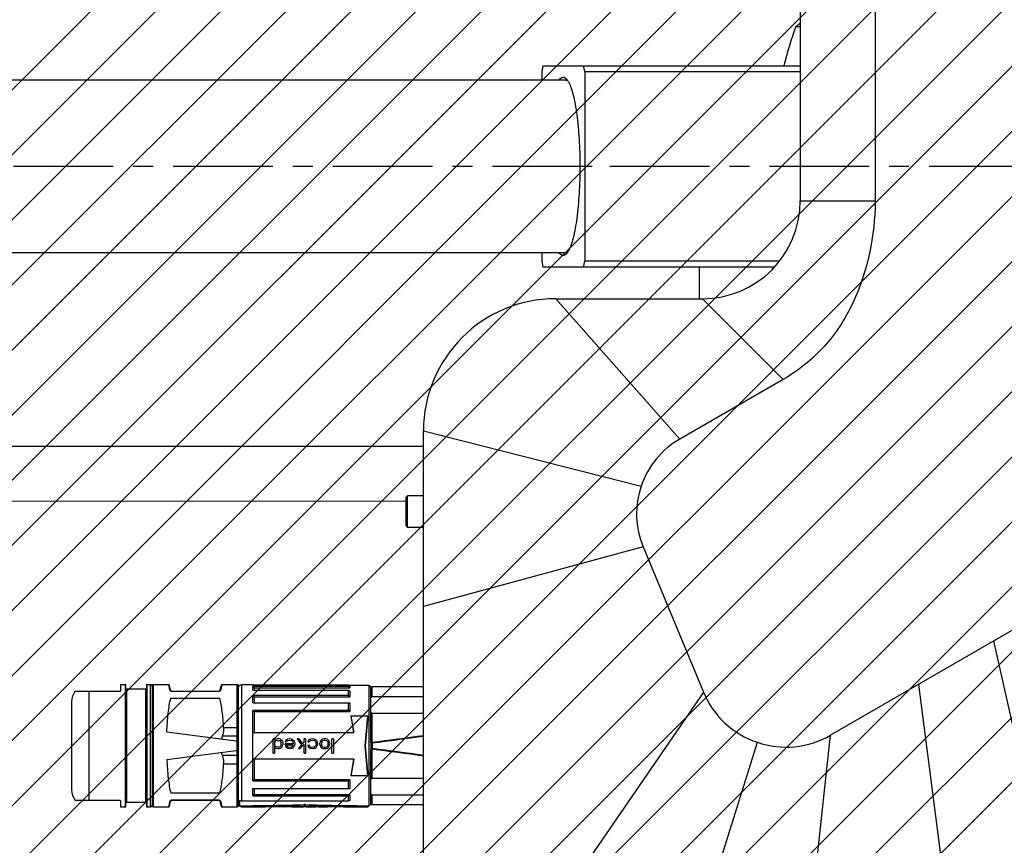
# Model space of a CAD drawing. Header units: millimetres. Extents: x 0 to 2550, y 0 to 1188.
# Tile 190 of 218: x 1365 to 1468, y 823 to 909. Entities that reach past the tile are written whole.
import ezdxf

# ---------------------------------------------------------------- set-up
doc = ezdxf.new("R2010")
doc.units = ezdxf.units.MM
doc.header["$LTSCALE"] = 46.255
doc.linetypes.add('CENTER', pattern=[0.6, 0.375, -0.075, 0.075, -0.075])
doc.linetypes.add('PHANTOM', pattern=[0.8, 0.45, -0.05, 0.1, -0.05, 0.1, -0.05])
doc.layers.get('0').update_dxf_attribs({"linetype": 'CONTINUOUS'})
for name, color, linetype in [('1613603_PBL259', 7, 'CONTINUOUS'), ('DEFAULT_1', 7, 'CENTER'), ('DEFAULT_3', 7, 'PHANTOM'), ('M2000801_PBL248', 7, 'CONTINUOUS'), ('M2100102_PBL284', 7, 'CONTINUOUS'), ('M2200104_PBL282', 7, 'CONTINUOUS'), ('M2200301_PBL310', 7, 'CONTINUOUS'), ('M2300301_PBL293', 7, 'CONTINUOUS'), ('M2410102_PBL290', 7, 'CONTINUOUS'), ('P9140503_BOLT_PBL281', 7, 'CONTINUOUS'), ('ST-8EP1N8AW400S_PBL277', 7, 'CONTINUOUS')]:
    doc.layers.add(name, color=color, linetype=linetype)

# ---------------------------------------------------------------- blocks, each defined once
blk = doc.blocks.new('DD')
at = {"color": 134, "linetype": 'Continuous'}
for p, q in [((737.15, 1415.97), (1101.22, 1780.04)), ((739.54, 1407.04), (1110.14, 1777.65)), ((742.15, 1398.35), (1118.84, 1775.04)), ((744.98, 1389.87), (1127.32, 1772.21)), ((748.02, 1381.59), (1135.6, 1769.17)), ((751.26, 1373.51), (1143.68, 1765.93)), ((754.68, 1365.62), (1151.57, 1762.51)), ((758.29, 1357.92), (1159.27, 1758.89)), ((762.08, 1350.4), (1166.79, 1755.11)), ((766.05, 1343.05), (1174.14, 1751.14)), ((770.18, 1335.87), (1181.32, 1747.01)), ((774.48, 1328.85), (1188.34, 1742.71)), ((778.94, 1322), (1195.19, 1738.25)), ((783.56, 1315.31), (1201.88, 1733.63)), ((788.34, 1308.77), (1208.42, 1728.85)), ((793.27, 1302.39), (1214.8, 1723.92)), ((798.36, 1296.16), (1221.02, 1718.83)), ((803.6, 1290.09), (1227.1, 1713.59)), ((808.99, 1284.17), (1233.02, 1708.2)), ((814.54, 1278.4), (1238.79, 1702.65)), ((820.23, 1272.78), (1244.41, 1696.96)), ((826.08, 1267.31), (1249.88, 1691.11)), ((832.07, 1261.99), (1255.2, 1685.12)), ((838.22, 1256.83), (1260.36, 1678.97)), ((844.52, 1251.82), (1265.37, 1672.67)), ((850.98, 1246.96), (1270.23, 1666.21)), ((857.59, 1242.26), (1274.93, 1659.6))]:
    blk.add_line(p, q, dxfattribs=at)
at = {"layer": '1613603_PBL259', "color": 7}
for p, q in [((842.45, 1399.03), (842.45, 1397.88)), ((842.45, 1399.03), (843.3, 1399.03)), ((843.4, 1377.83), (843.4, 1398.93)), ((846.85, 1398.23), (843.5, 1398.23)), ((846.95, 1398.93), (846.95, 1377.83)), ((847.05, 1399.03), (847.65, 1399.03)), ((847.95, 1398.83), (847.95, 1377.93)), ((848.15, 1399.03), (850.78, 1399.03)), ((851.16, 1398.03), (850.98, 1398.87)), ((859.92, 1398.87), (859.73, 1398.03)), ((860.11, 1399.03), (862.75, 1399.03)), ((862.95, 1398.74), (863.45, 1399.03)), ((862.95, 1377.93), (862.95, 1398.83)), ((863.45, 1399.03), (863.45, 1378.72)), ((863.45, 1399.03), (865.45, 1399.03)), ((865.49, 1398.98), (865.45, 1399.03)), ((865.45, 1398.98), (865.45, 1399.03)), ((865.45, 1398.98), (882.1, 1398.98)), ((865.45, 1398.03), (865.45, 1398.66)), ((882.1, 1398.66), (865.45, 1398.66)), ((865.45, 1398.66), (865.65, 1398.45)), ((865.65, 1398.45), (865.65, 1398.03)), ((865.65, 1398.45), (882.3, 1398.45)), ((882.1, 1398.98), (882.3, 1398.79)), ((882.1, 1398.66), (882.1, 1398.98)), ((882.3, 1398.45), (882.1, 1398.66)), ((882.23, 1398.86), (882.26, 1398.83)), ((885.65, 1398.83), (882.26, 1398.83)), ((882.3, 1398.79), (882.3, 1398.45)), ((885.65, 1377.94), (885.65, 1398.83)), ((885.65, 1398.83), (885.95, 1398.53)), ((885.95, 1389), (885.95, 1398.53)), ((834.59, 1397.88), (842.45, 1397.88)), ((851.18, 1396.64), (859.72, 1396.64)), ((851.36, 1397.88), (859.54, 1397.88)), ((865.45, 1398.03), (882.1, 1398.03)), ((865.45, 1395.81), (865.45, 1397.1)), ((882.1, 1397.1), (865.45, 1397.1)), ((865.45, 1397.1), (865.65, 1396.9)), ((865.65, 1396.9), (865.65, 1395.81)), ((865.65, 1396.9), (882.3, 1396.9)), ((882.1, 1397.1), (882.1, 1398.03)), ((882.1, 1398.03), (882.3, 1397.87)), ((882.3, 1396.9), (882.1, 1397.1)), ((882.3, 1397.87), (882.3, 1396.9)), ((833.95, 1396.03), (833.95, 1380.73)), ((865.45, 1395.81), (882.3, 1395.81)), ((882.1, 1394.49), (882.1, 1395.81)), ((882.3, 1395.81), (882.3, 1394.32)), ((865.45, 1382.27), (865.45, 1394.49)), ((882.1, 1394.49), (865.45, 1394.49)), ((865.45, 1394.49), (865.65, 1394.32)), ((865.65, 1394.32), (865.65, 1390.69)), ((865.65, 1394.32), (882.3, 1394.32)), ((882.3, 1394.32), (882.1, 1394.49)), ((882.5, 1393.6), (883.01, 1390.69)), ((882.5, 1393.6), (885.41, 1393.6)), ((883.02, 1390.69), (882.52, 1393.6)), ((885.41, 1393.6), (884.95, 1388.38)), ((884.95, 1388.38), (885.42, 1393.6)), ((862.95, 1389.13), (850.5, 1390.76)), ((865.45, 1390.69), (883.02, 1390.69)), ((868.98, 1387.08), (868.98, 1389.58)), ((869.24, 1389.58), (868.98, 1389.58)), ((869.24, 1389.58), (869.24, 1389.26)), ((869.71, 1389.58), (869.5, 1389.52)), ((870.02, 1389.58), (869.71, 1389.58)), ((870.23, 1389.52), (870.02, 1389.58)), ((871.85, 1389.58), (871.48, 1389.52)), ((872.16, 1389.52), (871.85, 1389.58)), ((873.15, 1389.58), (873.93, 1388.56)), ((873.46, 1389.58), (873.15, 1389.58)), ((873.46, 1389.58), (874.08, 1388.72)), ((874.35, 1388.99), (874.35, 1389.58)), ((874.61, 1389.58), (874.35, 1389.58)), ((874.61, 1389.58), (874.61, 1387.08)), ((875.8, 1389.58), (875.44, 1389.52)), ((876.12, 1389.52), (875.8, 1389.58)), ((877.73, 1389.58), (877.52, 1389.52)), ((878.15, 1389.58), (877.73, 1389.58)), ((878.36, 1389.52), (878.15, 1389.58)), ((879.19, 1387.08), (879.19, 1389.58)), ((879.45, 1389.58), (879.19, 1389.58)), ((879.45, 1389.58), (879.45, 1387.08)), ((862.75, 1387.6), (862.75, 1389.15)), ((869.29, 1389.36), (869.24, 1389.26)), ((869.35, 1389.15), (869.24, 1388.99)), ((869.24, 1388.99), (869.24, 1388.46)), ((869.35, 1388.3), (869.24, 1388.46)), ((869.24, 1388.19), (869.29, 1388.09)), ((869.24, 1388.19), (869.24, 1387.08)), ((869.4, 1389.47), (869.29, 1389.36)), ((869.29, 1388.09), (869.4, 1387.98)), ((869.35, 1389.15), (869.5, 1389.26)), ((869.5, 1388.19), (869.35, 1388.3)), ((869.5, 1389.52), (869.4, 1389.47)), ((869.4, 1387.98), (869.5, 1387.93)), ((869.5, 1389.26), (869.71, 1389.31)), ((869.71, 1388.14), (869.5, 1388.19)), ((869.5, 1387.93), (869.71, 1387.87)), ((869.71, 1389.31), (869.92, 1389.31)), ((870.02, 1388.14), (869.71, 1388.14)), ((869.71, 1387.87), (870.02, 1387.87)), ((869.92, 1389.31), (870.13, 1389.26)), ((870.23, 1388.25), (870.02, 1388.14)), ((870.02, 1387.87), (870.23, 1387.93)), ((870.13, 1389.26), (870.28, 1389.15)), ((870.39, 1389.42), (870.23, 1389.52)), ((870.33, 1388.41), (870.23, 1388.25)), ((870.23, 1387.93), (870.39, 1388.03)), ((870.28, 1389.15), (870.39, 1388.88)), ((870.39, 1388.56), (870.33, 1388.41)), ((870.39, 1389.42), (870.54, 1389.26)), ((870.39, 1388.56), (870.39, 1388.88)), ((870.39, 1388.03), (870.54, 1388.19)), ((870.54, 1389.26), (870.6, 1389.15)), ((870.54, 1388.19), (870.6, 1388.3)), ((870.6, 1389.15), (870.65, 1388.94)), ((870.6, 1388.3), (870.65, 1388.51)), ((870.65, 1388.94), (870.65, 1388.51)), ((871.12, 1389.26), (871.06, 1389.04)), ((871.06, 1389.04), (871.32, 1389.04)), ((871.06, 1388.51), (871.06, 1388.72)), ((872.47, 1388.72), (871.06, 1388.72)), ((871.06, 1388.51), (871.12, 1388.3)), ((871.27, 1389.42), (871.12, 1389.26)), ((871.12, 1388.3), (871.27, 1388.09)), ((871.48, 1389.52), (871.27, 1389.42)), ((871.27, 1388.09), (871.53, 1387.93)), ((871.38, 1389.2), (871.32, 1389.04)), ((871.32, 1388.51), (871.32, 1388.41)), ((871.32, 1388.51), (872.42, 1388.51)), ((871.43, 1388.25), (871.32, 1388.41)), ((871.38, 1389.2), (871.53, 1389.31)), ((871.58, 1388.14), (871.43, 1388.25)), ((871.53, 1389.31), (871.9, 1389.36)), ((871.53, 1387.93), (871.85, 1387.87)), ((871.9, 1388.09), (871.58, 1388.14)), ((871.85, 1387.87), (872.16, 1387.93)), ((871.9, 1389.36), (872.11, 1389.31)), ((872.11, 1388.14), (871.9, 1388.09)), ((872.11, 1389.31), (872.21, 1389.26)), ((872.21, 1388.19), (872.11, 1388.14)), ((872.31, 1389.47), (872.16, 1389.52)), ((872.16, 1387.93), (872.31, 1387.98)), ((872.21, 1389.26), (872.37, 1389.1)), ((872.37, 1388.35), (872.21, 1388.19)), ((872.47, 1389.36), (872.31, 1389.47)), ((872.31, 1387.98), (872.47, 1388.09)), ((872.37, 1389.1), (872.42, 1388.99)), ((872.42, 1388.46), (872.37, 1388.35)), ((872.42, 1388.99), (872.47, 1388.83)), ((872.42, 1388.51), (872.42, 1388.46)), ((872.47, 1389.36), (872.57, 1389.26)), ((872.47, 1388.83), (872.47, 1388.72)), ((872.47, 1388.09), (872.57, 1388.19)), ((872.57, 1389.26), (872.68, 1389.04)), ((872.57, 1388.19), (872.68, 1388.41)), ((872.68, 1389.04), (872.73, 1388.72)), ((872.73, 1388.72), (872.68, 1388.41)), ((873.93, 1388.56), (873.36, 1387.87)), ((873.36, 1387.87), (873.67, 1387.87)), ((874.35, 1388.67), (873.67, 1387.87)), ((874.35, 1388.99), (874.08, 1388.72)), ((874.35, 1387.08), (874.35, 1388.67)), ((875.07, 1389.26), (875.02, 1389.04)), ((875.02, 1389.04), (875.28, 1389.04)), ((875.02, 1388.41), (875.07, 1388.19)), ((875.28, 1388.41), (875.02, 1388.41)), ((875.23, 1389.42), (875.07, 1389.26)), ((875.07, 1388.19), (875.23, 1388.03)), ((875.44, 1389.52), (875.23, 1389.42)), ((875.23, 1388.03), (875.44, 1387.93)), ((875.33, 1389.2), (875.28, 1389.04)), ((875.33, 1388.25), (875.28, 1388.41)), ((875.33, 1389.2), (875.49, 1389.31)), ((875.49, 1388.14), (875.33, 1388.25)), ((875.44, 1387.93), (875.8, 1387.87)), ((875.49, 1389.31), (875.86, 1389.36)), ((875.86, 1388.09), (875.49, 1388.14)), ((875.8, 1387.87), (876.12, 1387.93)), ((875.86, 1389.36), (876.17, 1389.26)), ((876.06, 1388.14), (875.86, 1388.09)), ((876.17, 1388.19), (876.06, 1388.14)), ((876.27, 1389.47), (876.12, 1389.52)), ((876.12, 1387.93), (876.27, 1387.98)), ((876.17, 1389.26), (876.32, 1389.1)), ((876.32, 1388.35), (876.17, 1388.19)), ((876.43, 1389.36), (876.27, 1389.47)), ((876.27, 1387.98), (876.43, 1388.09)), ((876.32, 1389.1), (876.43, 1388.83)), ((876.38, 1388.46), (876.32, 1388.35)), ((876.43, 1388.67), (876.38, 1388.46)), ((876.43, 1389.36), (876.53, 1389.26)), ((876.43, 1388.67), (876.43, 1388.83)), ((876.43, 1388.09), (876.53, 1388.19)), ((876.53, 1389.26), (876.64, 1389.04)), ((876.53, 1388.19), (876.64, 1388.41)), ((876.64, 1389.04), (876.69, 1388.72)), ((876.69, 1388.72), (876.64, 1388.41)), ((877.21, 1389.2), (877.11, 1388.83)), ((877.11, 1388.62), (877.11, 1388.83)), ((877.11, 1388.62), (877.16, 1388.41)), ((877.16, 1388.41), (877.21, 1388.25)), ((877.31, 1389.36), (877.21, 1389.2)), ((877.21, 1388.25), (877.31, 1388.09)), ((877.42, 1389.47), (877.31, 1389.36)), ((877.31, 1388.09), (877.42, 1387.98)), ((877.42, 1389.04), (877.37, 1388.83)), ((877.37, 1388.83), (877.37, 1388.62)), ((877.42, 1388.41), (877.37, 1388.62)), ((877.52, 1389.52), (877.42, 1389.47)), ((877.52, 1389.2), (877.42, 1389.04)), ((877.52, 1388.25), (877.42, 1388.41)), ((877.42, 1387.98), (877.52, 1387.93)), ((877.63, 1389.31), (877.52, 1389.2)), ((877.63, 1388.14), (877.52, 1388.25)), ((877.52, 1387.93), (877.73, 1387.87)), ((877.63, 1389.31), (877.83, 1389.36)), ((877.83, 1388.09), (877.63, 1388.14)), ((877.73, 1387.87), (878.15, 1387.87)), ((877.83, 1389.36), (878.04, 1389.36)), ((878.04, 1388.09), (877.83, 1388.09)), ((878.04, 1389.36), (878.25, 1389.31)), ((878.25, 1388.14), (878.04, 1388.09)), ((878.15, 1387.87), (878.36, 1387.93)), ((878.25, 1389.31), (878.36, 1389.2)), ((878.36, 1388.25), (878.25, 1388.14)), ((878.46, 1389.47), (878.36, 1389.52)), ((878.36, 1389.2), (878.46, 1389.04)), ((878.46, 1388.41), (878.36, 1388.25)), ((878.36, 1387.93), (878.46, 1387.98)), ((878.46, 1389.47), (878.56, 1389.36)), ((878.46, 1389.04), (878.51, 1388.83)), ((878.51, 1388.62), (878.46, 1388.41)), ((878.46, 1387.98), (878.56, 1388.09)), ((878.51, 1388.62), (878.51, 1388.83)), ((878.56, 1389.36), (878.67, 1389.2)), ((878.56, 1388.09), (878.67, 1388.25)), ((878.67, 1389.2), (878.77, 1388.83)), ((878.67, 1388.25), (878.72, 1388.41)), ((878.72, 1388.41), (878.77, 1388.62)), ((878.77, 1388.83), (878.77, 1388.62)), ((885.42, 1383.15), (884.95, 1388.38)), ((884.95, 1388.38), (885.41, 1383.15)), ((850.5, 1385.99), (862.95, 1387.63)), ((868.98, 1387.08), (869.24, 1387.08)), ((874.35, 1387.08), (874.61, 1387.08)), ((879.19, 1387.08), (879.45, 1387.08)), ((885.95, 1378.23), (885.95, 1387.75)), ((883.02, 1386.06), (865.45, 1386.06)), ((865.65, 1386.06), (865.65, 1382.43)), ((883.01, 1386.06), (882.5, 1383.15)), ((882.52, 1383.15), (883.02, 1386.06)), ((885.42, 1383.15), (882.5, 1383.15)), ((865.65, 1382.43), (865.45, 1382.27)), ((865.45, 1382.27), (882.1, 1382.27)), ((882.3, 1382.43), (865.65, 1382.43)), ((882.1, 1382.27), (882.3, 1382.43)), ((882.1, 1380.94), (882.1, 1382.27)), ((882.3, 1382.43), (882.3, 1380.94)), ((859.72, 1380.11), (851.18, 1380.11)), ((865.45, 1379.65), (865.45, 1380.94)), ((865.45, 1380.94), (882.3, 1380.94)), ((865.65, 1379.85), (865.45, 1379.65)), ((865.45, 1379.65), (882.1, 1379.65)), ((865.65, 1380.94), (865.65, 1379.85)), ((882.3, 1379.85), (865.65, 1379.85)), ((882.1, 1379.65), (882.3, 1379.85)), ((882.1, 1378.72), (882.1, 1379.65)), ((882.3, 1379.85), (882.3, 1378.88)), ((842.45, 1378.88), (834.59, 1378.88)), ((842.45, 1378.88), (842.45, 1377.73)), ((842.45, 1377.73), (843.3, 1377.73)), ((846.85, 1378.53), (843.5, 1378.53)), ((847.05, 1377.73), (847.65, 1377.73)), ((848.15, 1377.73), (850.78, 1377.73)), ((850.98, 1377.88), (851.16, 1378.72)), ((859.54, 1378.88), (851.36, 1378.88)), ((859.73, 1378.72), (859.92, 1377.88)), ((860.11, 1377.73), (862.75, 1377.73)), ((862.95, 1378.01), (863.45, 1377.73)), ((863.1, 1378.88), (863.1, 1377.94)), ((863.45, 1378.72), (863.1, 1378.88)), ((863.1, 1377.94), (863.45, 1377.74)), ((882.1, 1378.72), (863.45, 1378.72)), ((863.45, 1377.74), (863.45, 1377.73)), ((870.74, 1377.73), (863.45, 1377.73)), ((870.74, 1377.73), (870.74, 1377.74)), ((871, 1377.74), (870.74, 1377.74)), ((871, 1377.74), (871, 1377.73)), ((871.94, 1377.73), (871, 1377.73)), ((871.94, 1377.73), (871.94, 1377.74)), ((872.2, 1377.74), (871.94, 1377.74)), ((872.2, 1377.74), (872.2, 1377.73)), ((872.2, 1377.73), (872.88, 1377.73)), ((872.88, 1377.73), (872.88, 1377.73)), ((872.93, 1377.74), (872.93, 1377.73)), ((873.08, 1377.74), (873.08, 1377.73)), ((873.66, 1377.73), (873.08, 1377.73)), ((873.45, 1377.74), (873.45, 1377.73)), ((873.66, 1377.74), (873.66, 1377.73)), ((873.76, 1377.74), (873.76, 1377.73)), ((873.92, 1377.74), (873.92, 1377.73)), ((873.97, 1377.73), (873.97, 1377.73)), ((873.97, 1377.73), (873.97, 1377.73)), ((874.23, 1377.73), (874.24, 1377.73)), ((874.71, 1377.73), (874.24, 1377.73)), ((874.35, 1378.15), (874.35, 1377.91)), ((874.55, 1378.15), (874.35, 1378.15)), ((874.35, 1377.91), (874.55, 1377.91)), ((874.55, 1378.15), (874.55, 1377.91)), ((874.96, 1377.73), (874.96, 1377.73)), ((875.01, 1377.73), (875.01, 1377.73)), ((875.06, 1377.74), (875.06, 1377.73)), ((875.22, 1377.74), (875.22, 1377.73)), ((875.64, 1377.74), (875.32, 1377.74)), ((875.43, 1377.74), (875.43, 1377.73)), ((875.43, 1377.73), (875.64, 1377.73)), ((875.64, 1377.74), (875.64, 1377.73)), ((875.85, 1377.74), (875.85, 1377.73)), ((876, 1377.74), (876, 1377.73)), ((876.11, 1377.73), (876.11, 1377.82)), ((876.37, 1377.82), (876.11, 1377.82)), ((876.11, 1377.78), (876.37, 1377.78)), ((876.37, 1377.82), (876.37, 1377.73)), ((876.82, 1377.73), (876.37, 1377.73)), ((877.04, 1377.74), (877.04, 1377.73)), ((877.08, 1377.73), (877.1, 1377.73)), ((877.1, 1377.74), (877.1, 1377.73)), ((877.2, 1377.74), (877.2, 1377.73)), ((877.3, 1377.74), (877.3, 1377.73)), ((877.93, 1377.73), (877.3, 1377.73)), ((877.82, 1377.74), (877.41, 1377.74)), ((877.51, 1377.74), (877.51, 1377.73)), ((877.51, 1377.73), (877.72, 1377.73)), ((877.72, 1377.74), (877.72, 1377.73)), ((877.93, 1377.74), (877.93, 1377.73)), ((878.03, 1377.74), (878.03, 1377.73)), ((878.14, 1377.74), (878.14, 1377.73)), ((878.14, 1377.73), (878.15, 1377.73)), ((878.19, 1377.74), (878.19, 1377.73)), ((885.45, 1377.73), (878.41, 1377.73)), ((882.3, 1378.88), (882.1, 1378.72)), ((885.45, 1377.73), (885.95, 1378.23)), ((885.45, 1377.73), (885.45, 1377.74))]:
    blk.add_line(p, q, dxfattribs=at)
at = {"layer": '1613603_PBL259', "color": 2}
for p, q in [((843.3, 1377.73), (843.3, 1399.03)), ((843.5, 1398.23), (843.5, 1378.53)), ((846.85, 1378.53), (846.85, 1398.23)), ((847.05, 1399.03), (847.05, 1377.73)), ((847.65, 1377.73), (847.65, 1399.03)), ((848.15, 1399.03), (848.15, 1377.73)), ((850.78, 1399.03), (850.97, 1398.17)), ((859.93, 1398.17), (860.11, 1399.03)), ((862.75, 1389.15), (862.75, 1399.03)), ((836.95, 1397.88), (836.95, 1378.88)), ((851.36, 1397.88), (851.36, 1397.85)), ((851.36, 1397.85), (859.54, 1397.85)), ((859.54, 1397.88), (859.54, 1397.85)), ((862.75, 1391.51), (860.37, 1391.51)), ((862.95, 1390.04), (860.12, 1390.04)), ((860.12, 1386.71), (862.95, 1386.71)), ((862.75, 1377.73), (862.75, 1387.6)), ((860.37, 1385.24), (862.75, 1385.24)), ((850.97, 1378.58), (850.78, 1377.73)), ((851.36, 1378.88), (851.36, 1378.9)), ((859.54, 1378.9), (851.36, 1378.9)), ((859.54, 1378.88), (859.54, 1378.9)), ((860.11, 1377.73), (859.93, 1378.58))]:
    blk.add_line(p, q, dxfattribs=at)
at = {"layer": '1613603_PBL259', "color": 7}
for centre, radius, start, end in [((843.3, 1398.93), 0.1, 0, 90), ((843.5, 1398.33), 0.1, 180, 270), ((846.85, 1398.33), 0.1, 270, 0), ((847.05, 1398.93), 0.1, 90, 180), ((847.65, 1398.73), 0.3, 0, 90), ((848.15, 1398.83), 0.2, 90, 180), ((850.78, 1398.83), 0.2, 12.5496, 90.0124), ((860.11, 1398.83), 0.2, 89.9892, 167.4489), ((862.75, 1398.83), 0.2, 0, 90), ((836.95, 1396.03), 3, 141.9269, 180), ((851.36, 1398.08), 0.2, 192.5, 270), ((859.54, 1398.08), 0.2, 270, 347.5), ((865.08, 1388.14), 5.3, 159.0591, 164.9437), ((865.08, 1388.61), 5.3, 195.0563, 200.9409), ((836.95, 1380.73), 3, 180, 218.0731), ((843.3, 1377.83), 0.1, 270, 0), ((843.5, 1378.43), 0.1, 90, 180), ((846.85, 1378.43), 0.1, 0, 90), ((847.05, 1377.83), 0.1, 180, 270), ((847.65, 1378.03), 0.3, 270, 0), ((848.15, 1377.93), 0.2, 180, 270), ((850.78, 1377.93), 0.2, 269.9878, 347.4489), ((851.36, 1378.68), 0.2, 90, 167.5), ((859.54, 1378.68), 0.2, 12.5, 90), ((860.11, 1377.93), 0.2, 192.5495, 270.0124), ((862.75, 1377.93), 0.2, 270, 0), ((802.39, 1459.11), 116.28, 315.5892, 315.7302)]:
    blk.add_arc(centre, radius, start, end, dxfattribs=at)
at = {"layer": '1613603_PBL259', "color": 2}
for centre, radius, start, end in [((851.36, 1398.27), 0.415, 257.6961, 269.6606), ((859.54, 1398.26), 0.404, 282.1426, 294.9405), ((851.36, 1378.49), 0.404, 102.1426, 114.9405), ((859.54, 1378.48), 0.415, 77.6961, 89.6606)]:
    blk.add_arc(centre, radius, start, end, dxfattribs=at)
at = {"layer": '1613603_PBL259', "color": 7}
for centre, major_axis, ratio, start_param, end_param in [((813.25, 1388.38), (91.7, -5.28), 0.098362, -0.99044, -0.836014), ((813.25, 1388.38), (93.46, -5.38), 0.098362, -0.998167, -0.852668), ((870.66, 1388.38), (0, 10.65), 0.195833, 3.18016, 3.197892), ((872.6, 1388.38), (0, 10.65), 0.244791, -3.1352, -3.115219), ((872.39, 1388.38), (0, 10.65), 0.979167, -3.115219, -3.100226), ((871.96, 1388.38), (20.86, 0), 0.510639, -1.52943, -1.51943), ((872.85, 1388.38), (0, 10.65), 0.326391, 3.147986, 3.162971), ((872.59, 1388.38), (15.64, 0), 0.680851, 4.733767, 4.74376), ((869.28, 1388.38), (73, 0), 0.145896, -1.51943, -1.514428), ((870.8, 1388.38), (73, 0), 0.145897, 4.74376, 4.748757), ((876.92, 1388.38), (62.57, 0), 0.170213, -1.627164, -1.622162), ((874.97, 1388.38), (41.71, 0), 0.255319, 4.676021, 4.681018), ((874.31, 1388.38), (20.86, 0), 0.510639, 4.681018, 4.686015), ((875.32, 1388.38), (31.28, 0), 0.340426, -1.622162, -1.617162), ((874.04, 1388.38), (0, 10.65), 0.979167, 3.115219, 3.130205), ((874.59, 1388.38), (15.64, 0), 0.680851, -1.617162, -1.607164), ((873.98, 1388.38), (0, 10.65), 0.489584, 3.130205, 3.140194), ((873.97, 1388.38), (0, 10.65), 0.326388, -3.141593, -3.128007), ((874.4, 1388.38), (0, 10.65), 0.979168, -3.177961, -3.167967), ((874.26, 1388.38), (0, 10.65), 0.489583, -3.167967, -3.147986), ((935.65, 1388.38), (91.7, 5.28), 0.098362, -2.305578, -2.153056), ((935.65, 1388.38), (93.46, 5.38), 0.098362, 3.99426, 4.139759), ((874.71, 1388.38), (0, 10.65), 0.244792, -3.141593, -3.12521), ((874.61, 1388.38), (0, 10.65), 0.783333, -3.12521, -3.100226), ((874.31, 1388.38), (15.64, 0), 0.680851, -1.52943, -1.51943), ((874.99, 1388.38), (0, 10.65), 0.32639, 3.133002, 3.147986), ((874.98, 1388.38), (0, 10.65), 0.489584, 3.147986, 3.157975), ((874.81, 1388.38), (15.64, 0), 0.680851, 4.728772, 4.738763), ((872.97, 1388.38), (41.71, 0), 0.255319, -1.51943, -1.514428), ((874.12, 1388.38), (41.71, 0), 0.255319, 4.738763, 4.74376), ((877.99, 1388.38), (41.71, 0), 0.255319, -1.627164, -1.622162), ((876.95, 1388.38), (41.71, 0), 0.255319, 4.681018, 4.686015), ((876.92, 1388.38), (20.86, 0), 0.510639, -1.622162, -1.617162), ((876.26, 1388.38), (15.64, 0), 0.680852, 4.686015, 4.696006), ((876.43, 1388.38), (0, 10.65), 0.979167, -3.187958, -3.177961), ((876.12, 1388.38), (0, 10.65), 0.652778, 3.12521, 3.140194), ((876.24, 1388.38), (0, 10.65), 0.489583, -3.177961, -3.167967), ((876.82, 1388.38), (0, 10.65), 0.279762, -3.141593, -3.120215), ((876.74, 1388.38), (0, 10.65), 0.652778, -3.120215, -3.105225), ((876.61, 1388.38), (0, 10.65), 0.979166, -3.105225, -3.095227), ((877.08, 1388.38), (0, 10.65), 0.244791, 3.128007, 3.141593), ((876.13, 1388.38), (20.86, 0), 0.510638, -1.524431, -1.51943), ((877.05, 1388.38), (0, 10.65), 0.652778, 3.147986, 3.162971), ((875.06, 1388.38), (41.71, 0), 0.255319, -1.51943, -1.514428), ((876.98, 1388.38), (0, 10.65), 0.979167, 3.162971, 3.172963), ((876, 1388.38), (41.71, 0), 0.255319, 4.74376, 4.748757), ((879.24, 1388.38), (41.71, 0), 0.255319, 4.676021, 4.681018), ((880.17, 1388.38), (41.71, 0), 0.255319, -1.627164, -1.622162), ((878.26, 1388.38), (0, 10.65), 0.979167, -3.172963, -3.162971), ((879.1, 1388.38), (20.86, 0), 0.510638, -1.622162, -1.617162), ((878.18, 1388.38), (0, 10.65), 0.652778, 3.120215, 3.1352), ((878.62, 1388.38), (0, 10.65), 0.979167, -3.187958, -3.177961), ((878.15, 1388.38), (0, 10.65), 0.244792, 3.141593, 3.155178), ((878.49, 1388.38), (0, 10.65), 0.652778, -3.177961, -3.162971), ((878.41, 1388.38), (0, 10.65), 0.279762, -3.162971, -3.141593)]:
    blk.add_ellipse(centre, major_axis=major_axis, ratio=ratio, start_param=start_param, end_param=end_param, dxfattribs=at)
at = {"layer": '1613603_PBL259', "color": 2}
for points, knots in [([(851.16, 1398.03), (851.16, 1398.07), (851.1, 1398.15), (851.01, 1398.17), (850.97, 1398.17)], [0, 0, 0, 0, 0.486251, 1, 1, 1, 1]), ([(850.97, 1398.17), (850.97, 1398.16), (850.99, 1398.1), (851.02, 1398.05), (851.04, 1398.01)], [0, 0, 0, 0, 0.230653, 1, 1, 1, 1]), ([(859.73, 1398.03), (859.74, 1398.07), (859.8, 1398.15), (859.89, 1398.17), (859.93, 1398.17)], [0, 0, 0, 0, 0.486321, 1, 1, 1, 1]), ([(859.87, 1398.03), (859.88, 1398.04), (859.9, 1398.09), (859.92, 1398.14), (859.93, 1398.17)], [0, 0, 0, 0, 0.270411, 1, 1, 1, 1]), ([(851.04, 1398.01), (851.05, 1398), (851.09, 1397.95), (851.15, 1397.91), (851.19, 1397.89)], [0, 0, 0, 0, 0.216394, 1, 1, 1, 1]), ([(859.71, 1397.89), (859.73, 1397.9), (859.79, 1397.94), (859.84, 1397.99), (859.87, 1398.03)], [0, 0, 0, 0, 0.298071, 1, 1, 1, 1]), ([(862.75, 1391.51), (862.8, 1391.51), (862.86, 1391.5), (862.93, 1391.48), (862.95, 1391.46), (862.95, 1391.45)], [0, 0, 0, 0, 0.656481, 0.874761, 1, 1, 1, 1]), ([(862.75, 1385.24), (862.8, 1385.24), (862.86, 1385.25), (862.93, 1385.27), (862.95, 1385.29), (862.95, 1385.3)], [0, 0, 0, 0, 0.656481, 0.874761, 1, 1, 1, 1]), ([(851.16, 1378.72), (851.16, 1378.68), (851.1, 1378.6), (851.01, 1378.58), (850.97, 1378.58)], [0, 0, 0, 0, 0.486321, 1, 1, 1, 1]), ([(851.03, 1378.72), (851.02, 1378.71), (850.99, 1378.66), (850.98, 1378.61), (850.97, 1378.58)], [0, 0, 0, 0, 0.270411, 1, 1, 1, 1]), ([(851.19, 1378.86), (851.17, 1378.85), (851.11, 1378.81), (851.06, 1378.76), (851.03, 1378.72)], [0, 0, 0, 0, 0.298071, 1, 1, 1, 1]), ([(859.85, 1378.74), (859.85, 1378.75), (859.8, 1378.8), (859.75, 1378.84), (859.7, 1378.86)], [0, 0, 0, 0, 0.216394, 1, 1, 1, 1]), ([(859.73, 1378.72), (859.74, 1378.68), (859.8, 1378.6), (859.89, 1378.58), (859.93, 1378.58)], [0, 0, 0, 0, 0.486251, 1, 1, 1, 1]), ([(859.93, 1378.58), (859.93, 1378.59), (859.91, 1378.65), (859.88, 1378.7), (859.85, 1378.74)], [0, 0, 0, 0, 0.230653, 1, 1, 1, 1])]:
    blk.add_open_spline(points, degree=3, knots=knots, dxfattribs=at)
at = {"layer": '1613603_PBL259', "color": 7}
for points, knots in [([(850.5, 1390.76), (850.54, 1391.85), (850.64, 1393.41), (850.91, 1395.37), (851.08, 1396.24), (851.18, 1396.64)], [0, 0, 0, 0, 0.550533, 0.790882, 1, 1, 1, 1]), ([(860.37, 1391.51), (860.32, 1392.45), (860.21, 1393.81), (859.96, 1395.52), (859.81, 1396.29), (859.72, 1396.64)], [0, 0, 0, 0, 0.548465, 0.788669, 1, 1, 1, 1]), ([(860.37, 1391.51), (860.37, 1391.39), (860.37, 1390.89), (860.26, 1390.39), (860.12, 1390.04)], [0, 0, 0, 0, 0.245634, 1, 1, 1, 1]), ([(860.12, 1386.71), (860.17, 1386.59), (860.32, 1386.12), (860.39, 1385.61), (860.37, 1385.24)], [0, 0, 0, 0, 0.254139, 1, 1, 1, 1]), ([(850.5, 1385.99), (850.54, 1384.9), (850.64, 1383.34), (850.91, 1381.38), (851.08, 1380.51), (851.18, 1380.11)], [0, 0, 0, 0, 0.550532, 0.790881, 1, 1, 1, 1]), ([(859.72, 1380.11), (859.81, 1380.47), (859.96, 1381.23), (860.21, 1382.94), (860.32, 1384.3), (860.37, 1385.24)], [0, 0, 0, 0, 0.211331, 0.451535, 1, 1, 1, 1])]:
    blk.add_open_spline(points, degree=3, knots=knots, dxfattribs=at)
at = {"layer": '1613603_PBL259', "color": 2}
for points in [[(851.19, 1397.89), (851.22, 1397.88), (851.25, 1397.87), (851.27, 1397.86)], [(859.54, 1397.85), (859.57, 1397.85), (859.59, 1397.86), (859.62, 1397.86)], [(851.36, 1378.9), (851.33, 1378.9), (851.3, 1378.89), (851.28, 1378.89)], [(859.7, 1378.86), (859.68, 1378.87), (859.65, 1378.88), (859.62, 1378.89)]]:
    blk.add_open_spline(points, degree=3, dxfattribs=at)
at = {"layer": 'DEFAULT_1', "color": 1}
for p, q in [((924.45, 1489.09), (722.42, 1489.09)), ((1028.1, 1489.09), (924.45, 1489.09))]:
    blk.add_line(p, q, dxfattribs=at)
at = {"layer": 'DEFAULT_3', "color": 2}
blk.add_circle((1028.1, 1489.09), 300, dxfattribs=at)
at = {"layer": 'M2000801_PBL248', "color": 7}
for p, q in [((973.6, 1592.42), (973.6, 1483.09)), ((960.6, 1518.04), (960.6, 1483.09)), ((918.1, 1466.09), (943.6, 1466.09)), ((957.63, 1452.06), (939.65, 1441.68)), ((1060.55, 1444.89), (965.87, 1390.23)), ((895.1, 1326.97), (895.1, 1443.09)), ((933.3, 1422.94), (943.79, 1397.71))]:
    blk.add_line(p, q, dxfattribs=at)
at = {"layer": 'M2000801_PBL248', "color": 2}
for p, q in [((960.6, 1483.09), (973.6, 1483.09)), ((939.65, 1441.68), (918.1, 1466.09)), ((943.6, 1466.09), (957.63, 1452.06)), ((895.1, 1443.09), (932.95, 1433.51)), ((933.3, 1422.94), (895.1, 1412.56)), ((1010.09, 1335.8), (994.24, 1406.61)), ((981.15, 1399.05), (996.05, 1283.43)), ((943.79, 1397.71), (895.1, 1326.97)), ((952.08, 1265.21), (965.87, 1390.23)), ((920.1, 1283.67), (953.13, 1388.97))]:
    blk.add_line(p, q, dxfattribs=at)
at = {"layer": 'M2000801_PBL248', "color": 7}
for centre, radius, start, end in [((943.6, 1483.09), 17, 270, 0), ((918.1, 1443.09), 23, 90, 180)]:
    blk.add_arc(centre, radius, start, end, dxfattribs=at)
for points, knots in [([(973.6, 1483.09), (973.6, 1480.05), (972.95, 1473.95), (970.54, 1466.67), (967.62, 1461.31), (963.89, 1456.49), (960.26, 1453.58), (957.63, 1452.06)], [0, 0, 0, 0, 0.25007, 0.50013, 0.625301, 0.750447, 1, 1, 1, 1]), ([(939.65, 1441.68), (938.1, 1440.79), (935.28, 1438.44), (933.52, 1435.2), (932.95, 1433.51)], [0, 0, 0, 0, 0.5, 1, 1, 1, 1]), ([(932.95, 1433.51), (932.37, 1431.81), (931.8, 1428.18), (932.62, 1424.59), (933.3, 1422.94)], [0, 0, 0, 0, 0.500003, 1, 1, 1, 1]), ([(943.79, 1397.71), (944.62, 1395.69), (947.14, 1391.93), (951.06, 1389.67), (953.13, 1388.97)], [0, 0, 0, 0, 0.5, 1, 1, 1, 1]), ([(953.13, 1388.97), (955.2, 1388.27), (959.69, 1387.68), (963.97, 1389.14), (965.87, 1390.23)], [0, 0, 0, 0, 0.500085, 1, 1, 1, 1])]:
    blk.add_open_spline(points, degree=3, knots=knots, dxfattribs=at)
at = {"layer": 'M2100102_PBL284', "color": 7}
blk.add_line((943.1, 1466.09), (943.1, 1471.59), dxfattribs=at)
at = {"layer": 'M2200104_PBL282', "color": 7}
for p, q in [((915.85, 1506.59), (915.66, 1505.59)), ((915.85, 1506.59), (960.6, 1506.59)), ((923.13, 1505.59), (922.94, 1506.59)), ((915.66, 1505.59), (915.66, 1504.09)), ((923.13, 1505.59), (923.13, 1472.59)), ((923.13, 1505.59), (960.6, 1505.59)), ((915.66, 1474.09), (915.66, 1472.59)), ((915.66, 1472.59), (915.85, 1471.59)), ((922.94, 1471.59), (923.13, 1472.59)), ((956.93, 1472.59), (923.13, 1472.59)), ((955.99, 1471.59), (915.85, 1471.59))]:
    blk.add_line(p, q, dxfattribs=at)
for centre, radius, start, end in [((918.39, 1502.85), 2.13, 36.3001, 39.6903), ((917.94, 1502.53), 2.68, 32.6338, 36.2822), ((918.39, 1475.33), 2.13, 320.3097, 323.6999), ((917.94, 1475.65), 2.68, 323.7179, 327.3662)]:
    blk.add_arc(centre, radius, start, end, dxfattribs=at)
for points, knots in [([(918.7, 1504.14), (918.86, 1504.35), (919.16, 1504.64), (919.67, 1504.55), (919.85, 1504.4), (919.94, 1504.31)], [0, 0, 0, 0, 0.520209, 0.736555, 1, 1, 1, 1]), ([(920.32, 1503.77), (920.48, 1503.47), (920.79, 1502.74), (921.32, 1500.86), (921.83, 1497.86), (922.2, 1493.69), (922.29, 1490.67), (922.29, 1489.09)], [0, 0, 0, 0, 0.069318, 0.15884, 0.3923, 0.681417, 1, 1, 1, 1]), ([(922.29, 1489.09), (922.29, 1487.51), (922.2, 1484.49), (921.83, 1480.32), (921.32, 1477.32), (920.79, 1475.44), (920.48, 1474.71), (920.32, 1474.41)], [0, 0, 0, 0, 0.318583, 0.6077, 0.84116, 0.930682, 1, 1, 1, 1]), ([(919.94, 1473.87), (919.85, 1473.78), (919.67, 1473.62), (919.16, 1473.54), (918.86, 1473.83), (918.7, 1474.04)], [0, 0, 0, 0, 0.263445, 0.479791, 1, 1, 1, 1])]:
    blk.add_open_spline(points, degree=3, knots=knots, dxfattribs=at)
for points in [[(919.94, 1504.31), (919.97, 1504.28), (920, 1504.25), (920.03, 1504.21)], [(919.88, 1504.09), (919.95, 1504.09), (920.02, 1504.08), (920.08, 1504.05)], [(920.08, 1504.05), (920.12, 1504.04), (920.16, 1504.02), (920.2, 1503.99)], [(920.2, 1503.97), (920.24, 1503.91), (920.28, 1503.84), (920.32, 1503.77)], [(920.08, 1474.13), (920.02, 1474.1), (919.95, 1474.09), (919.88, 1474.09)], [(920.03, 1473.97), (920, 1473.93), (919.97, 1473.9), (919.94, 1473.87)], [(920.2, 1474.19), (920.16, 1474.16), (920.12, 1474.14), (920.08, 1474.13)], [(920.32, 1474.41), (920.28, 1474.34), (920.24, 1474.27), (920.2, 1474.21)]]:
    blk.add_open_spline(points, degree=3, dxfattribs=at)
at = {"layer": 'M2200301_PBL310', "color": 7}
for p, q in [((919.88, 1504.09), (821.95, 1504.09)), ((919.88, 1474.09), (821.95, 1474.09))]:
    blk.add_line(p, q, dxfattribs=at)
at = {"layer": 'M2300301_PBL293', "color": 7}
for p, q in [((895.1, 1440.39), (821.23, 1440.42)), ((892.1, 1430.86), (821.2, 1430.89))]:
    blk.add_line(p, q, dxfattribs=at)
at = {"layer": 'M2410102_PBL290', "color": 7}
for p, q in [((959.81, 1513.33), (959.77, 1513.33)), ((960.6, 1513.33), (959.77, 1513.33)), ((959.81, 1513.43), (960.6, 1513.99)), ((960.6, 1513.33), (959.81, 1513.33))]:
    blk.add_line(p, q, dxfattribs=at)
blk.add_arc((1028.1, 1489.09), 72.5, 160.3871, 166.0264, dxfattribs=at)
at = {"layer": 'P9140503_BOLT_PBL281', "color": 7}
for p, q in [((892.1, 1431.59), (892.35, 1431.84)), ((892.1, 1426.59), (892.1, 1431.59)), ((892.35, 1426.34), (892.35, 1431.84)), ((895.1, 1431.84), (892.35, 1431.84)), ((892.1, 1426.59), (892.35, 1426.34)), ((895.1, 1426.34), (892.35, 1426.34))]:
    blk.add_line(p, q, dxfattribs=at)
at = {"layer": 'ST-8EP1N8AW400S_PBL277', "color": 2}
for p, q in [((886.15, 1398.63), (886.15, 1396.92)), ((886.15, 1394.04), (886.15, 1388.98)), ((886.15, 1387.77), (886.15, 1382.71)), ((886.15, 1379.83), (886.15, 1378.13))]:
    blk.add_line(p, q, dxfattribs=at)
at = {"layer": 'ST-8EP1N8AW400S_PBL277', "color": 7}
for p, q in [((895.1, 1398.63), (886.15, 1398.63)), ((886.15, 1396.92), (895.1, 1396.92)), ((886.15, 1394.04), (895.1, 1394.04)), ((885.95, 1389), (885.95, 1387.75)), ((885.95, 1388.94), (886.2, 1388.88)), ((886.2, 1387.87), (885.95, 1387.81)), ((886.2, 1388.88), (886.2, 1387.87)), ((895.1, 1382.71), (886.15, 1382.71)), ((886.15, 1379.83), (895.1, 1379.83)), ((895.1, 1378.13), (886.15, 1378.13))]:
    blk.add_line(p, q, dxfattribs=at)
for centre, radius, start, end in [((886.15, 1398.43), 0.2, 90, 180), ((689.07, 2909.54), 1533.28, 277.38482, 277.72221), ((682.28, 2969.55), 1593.77, 277.35101, 277.67375), ((680.38, -207.25), 1608.35, 82.32796, 82.64779), ((689.07, -132.79), 1533.28, 82.27779, 82.61518), ((886.15, 1378.33), 0.2, 180, 270)]:
    blk.add_arc(centre, radius, start, end, dxfattribs=at)
for points, knots in [([(886.15, 1396.92), (886.09, 1396.92), (885.98, 1396.85), (885.95, 1396.73), (885.95, 1396.68)], [0, 0, 0, 0, 0.495392, 1, 1, 1, 1]), ([(885.97, 1394.04), (885.97, 1394.04), (885.96, 1394.04), (885.95, 1394.04), (885.95, 1394.04)], [0, 0, 0, 0, 0.746215, 1, 1, 1, 1]), ([(886.15, 1394.04), (886.13, 1394.04), (886.07, 1394.04), (886.01, 1394.04), (885.97, 1394.04)], [0, 0, 0, 0, 0.319265, 1, 1, 1, 1]), ([(885.98, 1389), (885.98, 1389), (885.96, 1389), (885.95, 1389.02), (885.95, 1389.03)], [0, 0, 0, 0, 0.320972, 1, 1, 1, 1]), ([(886.15, 1388.98), (886.13, 1388.98), (886.08, 1388.98), (886.02, 1388.98), (885.98, 1389)], [0, 0, 0, 0, 0.294929, 1, 1, 1, 1]), ([(885.98, 1387.76), (885.98, 1387.75), (885.96, 1387.75), (885.95, 1387.73), (885.95, 1387.72)], [0, 0, 0, 0, 0.320449, 1, 1, 1, 1]), ([(886.15, 1387.77), (886.13, 1387.77), (886.08, 1387.77), (886.02, 1387.77), (885.98, 1387.76)], [0, 0, 0, 0, 0.295252, 1, 1, 1, 1]), ([(885.97, 1382.71), (885.98, 1382.71), (886.04, 1382.71), (886.1, 1382.71), (886.15, 1382.71)], [0, 0, 0, 0, 0.164282, 1, 1, 1, 1]), ([(886.15, 1379.83), (886.09, 1379.83), (885.98, 1379.9), (885.95, 1380.02), (885.95, 1380.08)], [0, 0, 0, 0, 0.495392, 1, 1, 1, 1])]:
    blk.add_open_spline(points, degree=3, knots=knots, dxfattribs=at)

msp = doc.modelspace()

# ---------------------------------------------------------------- block references
at = {"xscale": 0.6, "yscale": 0.6, "zscale": 0.6}
msp.add_blockref('DD', (870, 0), dxfattribs=at)

doc.saveas('drawing.dxf')
